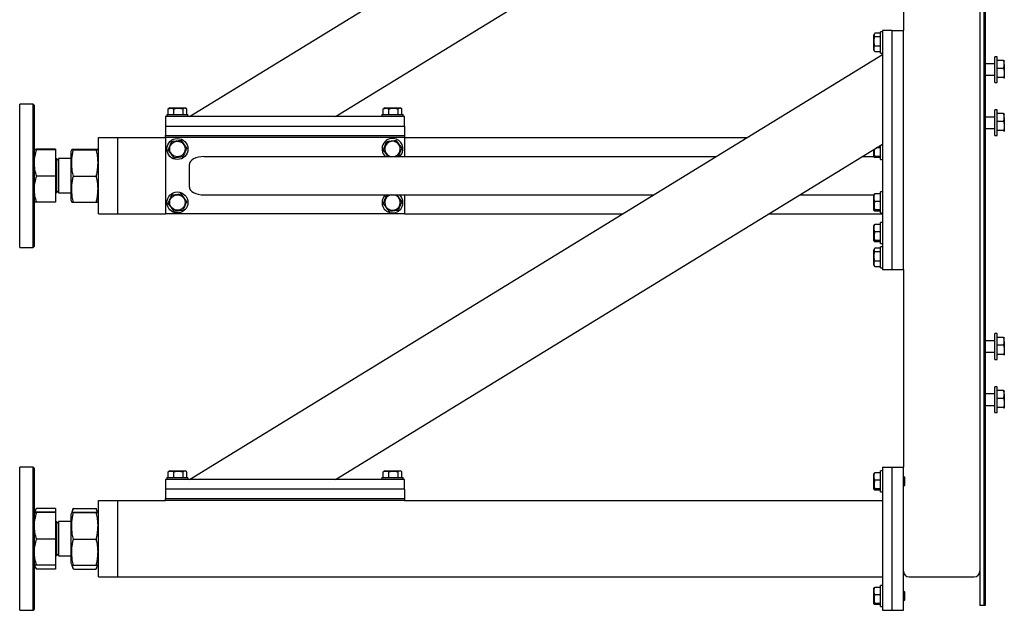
# Model space of a CAD drawing. Header units: millimetres. Extents: x 5 to 589, y 5 to 415.
# Tile 54 of 126: x 226 to 267, y 186 to 211. Entities that reach past the tile are written whole.
import ezdxf

# ---------------------------------------------------------------- set-up
doc = ezdxf.new("R2010")
doc.units = ezdxf.units.MM
doc.layers.add('TRAIT-FORT', color=4, linetype='Continuous', lineweight=25)

msp = doc.modelspace()

# ---------------------------------------------------------------- linework, layer by layer
at = {"layer": 'TRAIT-FORT', "color": 4, "linetype": 'Continuous', "lineweight": 25}
for p, q in [((232.729, 207.135), (252.801, 219.455)), ((238.846, 207.135), (258.918, 219.455)), ((262.609, 218.055), (262.609, 210.735)), ((265.809, 218.255), (265.809, 186.655)), ((265.969, 218.255), (265.969, 186.655)), ((265.969, 218.255), (265.969, 186.655)), ((266.029, 218.255), (266.029, 186.655)), ((261.396, 210.605), (261.369, 210.558)), ((261.369, 209.912), (261.369, 210.558)), ((261.649, 210.625), (261.409, 210.625)), ((261.729, 210.675), (261.649, 210.675)), ((261.649, 209.795), (261.649, 210.675)), ((262.129, 210.735), (261.729, 210.735)), ((261.729, 210.735), (261.729, 200.735)), ((262.129, 210.735), (262.129, 200.735)), ((262.129, 210.735), (262.609, 210.735)), ((262.609, 200.735), (262.609, 210.735)), ((261.649, 210.472), (261.409, 210.472)), ((232.729, 191.935), (261.729, 209.735)), ((261.369, 209.912), (261.396, 209.865)), ((261.409, 209.845), (261.398, 209.866)), ((261.649, 210.082), (261.409, 210.082)), ((261.649, 209.845), (261.409, 209.845)), ((261.649, 209.795), (261.729, 209.795)), ((266.429, 209.341), (266.029, 209.341)), ((266.529, 209.641), (266.429, 209.641)), ((266.429, 208.561), (266.429, 209.641)), ((266.529, 208.561), (266.529, 209.641)), ((266.797, 209.484), (266.529, 209.484)), ((266.829, 209.461), (266.828, 209.463)), ((266.829, 209.318), (266.829, 209.461)), ((266.829, 209.318), (266.829, 208.961)), ((266.797, 209.153), (266.529, 209.153)), ((266.829, 208.961), (266.829, 208.743)), ((266.029, 208.861), (266.429, 208.861)), ((266.429, 208.561), (266.529, 208.561)), ((266.797, 208.769), (266.529, 208.769)), ((266.829, 208.743), (266.827, 208.738)), ((266.828, 208.738), (266.829, 208.741)), ((226.189, 207.655), (225.629, 207.655)), ((225.629, 201.655), (225.629, 207.655)), ((226.229, 207.615), (226.189, 207.655)), ((226.189, 205.907), (226.189, 207.655)), ((226.229, 207.615), (226.229, 205.891)), ((231.84, 207.455), (231.86, 207.467)), ((231.84, 207.215), (231.84, 207.455)), ((231.906, 207.495), (231.859, 207.468)), ((231.906, 207.495), (232.552, 207.495)), ((232.076, 207.215), (232.076, 207.455)), ((232.466, 207.215), (232.466, 207.455)), ((232.599, 207.468), (232.552, 207.495)), ((232.619, 207.215), (232.619, 207.455)), ((240.84, 207.455), (240.86, 207.467)), ((240.84, 207.215), (240.84, 207.455)), ((240.906, 207.495), (240.859, 207.468)), ((240.906, 207.495), (241.552, 207.495)), ((241.076, 207.215), (241.076, 207.455)), ((241.466, 207.215), (241.466, 207.455)), ((241.599, 207.468), (241.552, 207.495)), ((241.619, 207.215), (241.619, 207.455)), ((266.529, 207.415), (266.429, 207.415)), ((266.429, 206.335), (266.429, 207.415)), ((266.529, 206.335), (266.529, 207.415)), ((266.797, 207.259), (266.529, 207.259)), ((266.829, 207.235), (266.828, 207.238)), ((231.729, 207.135), (231.729, 206.735)), ((241.729, 207.135), (231.729, 207.135)), ((231.789, 207.215), (231.789, 207.135)), ((231.789, 207.215), (232.669, 207.215)), ((232.669, 207.135), (232.669, 207.215)), ((240.789, 207.215), (240.789, 207.135)), ((240.789, 207.215), (241.669, 207.215)), ((241.669, 207.135), (241.669, 207.215)), ((241.729, 206.735), (241.729, 207.135)), ((266.429, 207.115), (266.029, 207.115)), ((266.797, 206.927), (266.529, 206.927)), ((266.829, 207.093), (266.829, 207.235)), ((266.829, 207.093), (266.829, 206.736)), ((231.729, 206.735), (231.729, 206.335)), ((231.729, 206.735), (241.729, 206.735)), ((241.729, 206.735), (241.729, 206.335)), ((266.029, 206.635), (266.429, 206.635)), ((266.797, 206.544), (266.529, 206.544)), ((266.829, 206.518), (266.827, 206.512)), ((266.828, 206.513), (266.829, 206.515)), ((266.829, 206.736), (266.829, 206.518)), ((228.929, 205.935), (228.929, 206.255)), ((228.929, 206.255), (229.729, 206.255)), ((229.729, 205.935), (229.729, 206.255)), ((229.729, 206.255), (231.729, 206.255)), ((231.729, 206.335), (241.729, 206.335)), ((231.729, 206.255), (231.729, 206.335)), ((241.729, 206.255), (231.729, 206.255)), ((231.729, 206.255), (231.729, 203.055)), ((241.729, 206.335), (241.729, 206.255)), ((241.729, 206.255), (256.059, 206.255)), ((241.729, 206.255), (241.729, 205.455)), ((266.429, 206.335), (266.529, 206.335)), ((226.189, 201.655), (226.189, 205.907)), ((226.229, 205.891), (226.229, 201.695)), ((227.121, 205.763), (226.327, 205.763)), ((227.121, 205.747), (226.327, 205.747)), ((227.121, 205.763), (227.121, 205.747)), ((227.121, 205.747), (227.121, 204.64)), ((227.129, 205.677), (227.121, 205.677)), ((227.129, 205.677), (227.129, 203.633)), ((227.806, 205.756), (227.769, 205.664)), ((227.769, 205.664), (227.769, 203.775)), ((227.875, 205.763), (228.824, 205.763)), ((227.875, 205.747), (228.824, 205.747)), ((228.929, 205.664), (228.892, 205.756)), ((228.929, 203.375), (228.929, 205.935)), ((229.729, 203.375), (229.729, 205.935)), ((238.846, 191.935), (261.729, 205.98)), ((261.369, 205.452), (261.369, 205.759)), ((261.649, 205.823), (261.474, 205.823)), ((261.649, 205.335), (261.649, 205.931)), ((227.256, 205.288), (227.169, 205.375)), ((227.169, 205.375), (227.169, 205.274)), ((227.169, 205.274), (227.169, 203.935)), ((227.769, 205.375), (227.256, 205.375)), ((227.256, 205.375), (227.256, 203.935)), ((233.341, 205.455), (254.756, 205.455)), ((260.873, 205.455), (261.369, 205.455)), ((261.369, 205.452), (261.38, 205.432)), ((261.649, 205.462), (261.409, 205.462)), ((261.649, 205.413), (261.409, 205.413)), ((261.649, 205.335), (261.729, 205.335)), ((232.729, 204.175), (232.729, 205.135)), ((227.121, 204.64), (226.327, 204.64)), ((227.121, 204.64), (227.121, 203.547)), ((227.875, 204.64), (228.824, 204.64)), ((227.169, 203.935), (227.256, 204.022)), ((261.729, 203.975), (261.649, 203.975)), ((261.649, 203.941), (261.649, 203.975)), ((261.649, 203.095), (261.649, 203.941)), ((227.121, 203.547), (226.327, 203.547)), ((227.121, 203.633), (227.129, 203.633)), ((227.256, 203.935), (227.769, 203.935)), ((227.769, 203.775), (227.769, 203.646)), ((227.769, 203.646), (227.806, 203.554)), ((227.875, 203.547), (228.824, 203.547)), ((228.892, 203.554), (228.929, 203.646)), ((233.341, 203.855), (252.149, 203.855)), ((240.992, 203.848), (241.047, 203.855)), ((241.729, 203.855), (241.729, 203.055)), ((258.267, 203.855), (261.369, 203.855)), ((261.38, 203.878), (261.369, 203.858)), ((261.369, 203.212), (261.369, 203.858)), ((261.649, 203.897), (261.409, 203.897)), ((261.649, 203.583), (261.409, 203.583)), ((228.929, 203.055), (228.929, 203.375)), ((229.729, 203.055), (229.729, 203.375)), ((261.369, 203.212), (261.38, 203.192)), ((261.649, 203.222), (261.409, 203.222)), ((261.649, 203.173), (261.409, 203.173)), ((228.929, 203.055), (229.729, 203.055)), ((229.729, 203.055), (231.729, 203.055)), ((241.729, 203.055), (231.729, 203.055)), ((241.729, 203.055), (250.846, 203.055)), ((256.963, 203.055), (261.729, 203.055)), ((261.649, 203.095), (261.729, 203.095)), ((261.38, 202.598), (261.369, 202.578)), ((261.369, 201.932), (261.369, 202.578)), ((261.649, 202.617), (261.409, 202.617)), ((261.649, 202.303), (261.409, 202.303)), ((261.729, 202.695), (261.649, 202.695)), ((261.649, 202.661), (261.649, 202.695)), ((261.649, 201.815), (261.649, 202.661)), ((261.369, 201.932), (261.38, 201.912)), ((261.649, 201.942), (261.409, 201.942)), ((261.649, 201.893), (261.409, 201.893)), ((225.629, 201.655), (226.189, 201.655)), ((226.189, 201.655), (226.229, 201.695)), ((261.396, 201.605), (261.369, 201.558)), ((261.369, 200.912), (261.369, 201.558)), ((261.649, 201.625), (261.409, 201.625)), ((261.649, 201.472), (261.409, 201.472)), ((261.649, 201.815), (261.729, 201.815)), ((261.729, 201.675), (261.649, 201.675)), ((261.649, 200.795), (261.649, 201.675)), ((261.649, 201.082), (261.409, 201.082)), ((261.369, 200.912), (261.396, 200.865)), ((261.409, 200.845), (261.398, 200.866)), ((261.649, 200.845), (261.409, 200.845)), ((261.649, 200.795), (261.729, 200.795)), ((261.729, 200.735), (262.129, 200.735)), ((262.129, 200.735), (262.609, 200.735)), ((262.609, 200.735), (262.609, 192.455)), ((266.529, 198.043), (266.429, 198.043)), ((266.429, 196.963), (266.429, 198.043)), ((266.529, 196.963), (266.529, 198.043)), ((266.797, 197.886), (266.529, 197.886)), ((266.829, 197.863), (266.828, 197.866)), ((266.829, 197.72), (266.829, 197.863)), ((266.429, 197.743), (266.029, 197.743)), ((266.797, 197.555), (266.529, 197.555)), ((266.829, 197.72), (266.829, 197.363)), ((266.829, 197.363), (266.829, 197.146)), ((266.029, 197.263), (266.429, 197.263)), ((266.429, 196.963), (266.529, 196.963)), ((266.797, 197.172), (266.529, 197.172)), ((266.829, 197.146), (266.827, 197.14)), ((266.828, 197.14), (266.829, 197.143)), ((266.529, 195.818), (266.429, 195.818)), ((266.429, 194.738), (266.429, 195.818)), ((266.529, 194.738), (266.529, 195.818)), ((266.429, 195.518), (266.029, 195.518)), ((266.797, 195.661), (266.529, 195.661)), ((266.797, 195.33), (266.529, 195.33)), ((266.829, 195.638), (266.828, 195.64)), ((266.829, 195.495), (266.829, 195.638)), ((266.829, 195.495), (266.829, 195.138)), ((266.029, 195.038), (266.429, 195.038)), ((266.797, 194.946), (266.529, 194.946)), ((266.829, 194.92), (266.827, 194.915)), ((266.828, 194.915), (266.829, 194.918)), ((266.829, 195.138), (266.829, 194.92)), ((266.429, 194.738), (266.529, 194.738)), ((226.189, 192.455), (225.629, 192.455)), ((225.629, 186.455), (225.629, 192.455)), ((226.229, 192.415), (226.189, 192.455)), ((226.189, 190.707), (226.189, 192.455)), ((226.229, 192.415), (226.229, 190.691)), ((261.729, 192.455), (261.729, 186.455)), ((261.729, 192.455), (262.129, 192.455)), ((262.129, 192.455), (262.129, 186.455)), ((262.129, 192.455), (262.609, 192.455)), ((262.609, 186.455), (262.609, 192.455)), ((231.789, 192.015), (231.789, 191.935)), ((231.789, 192.015), (232.669, 192.015)), ((231.84, 192.255), (231.86, 192.267)), ((231.84, 192.015), (231.84, 192.255)), ((231.906, 192.295), (231.859, 192.268)), ((231.906, 192.295), (232.552, 192.295)), ((232.076, 192.015), (232.076, 192.255)), ((232.466, 192.015), (232.466, 192.255)), ((232.599, 192.268), (232.552, 192.295)), ((232.619, 192.015), (232.619, 192.255)), ((232.669, 191.935), (232.669, 192.015)), ((240.789, 192.015), (240.789, 191.935)), ((240.789, 192.015), (241.669, 192.015)), ((240.84, 192.255), (240.86, 192.267)), ((240.84, 192.015), (240.84, 192.255)), ((240.906, 192.295), (240.859, 192.268)), ((240.906, 192.295), (241.552, 192.295)), ((241.076, 192.015), (241.076, 192.255)), ((241.466, 192.015), (241.466, 192.255)), ((241.599, 192.268), (241.552, 192.295)), ((241.619, 192.015), (241.619, 192.255)), ((241.669, 191.935), (241.669, 192.015)), ((261.38, 192.198), (261.369, 192.178)), ((261.369, 191.532), (261.369, 192.178)), ((261.649, 192.217), (261.409, 192.217)), ((261.729, 192.295), (261.649, 192.295)), ((261.649, 192.261), (261.649, 192.295)), ((261.649, 191.415), (261.649, 192.261)), ((262.621, 192.055), (262.609, 192.055)), ((262.649, 192.027), (262.621, 192.055)), ((262.621, 191.655), (262.621, 192.055)), ((262.649, 192.027), (262.649, 191.683)), ((231.729, 191.935), (231.729, 191.535)), ((241.729, 191.935), (231.729, 191.935)), ((241.729, 191.535), (241.729, 191.935)), ((261.649, 191.903), (261.409, 191.903)), ((262.609, 191.655), (262.621, 191.655)), ((262.621, 191.655), (262.649, 191.683)), ((241.729, 191.535), (231.729, 191.535)), ((231.729, 191.535), (231.729, 191.135)), ((241.729, 191.535), (241.729, 191.135)), ((261.369, 191.532), (261.38, 191.512)), ((261.649, 191.542), (261.409, 191.542)), ((261.649, 191.493), (261.409, 191.493)), ((261.649, 191.415), (261.729, 191.415)), ((228.929, 191.055), (229.729, 191.055)), ((228.929, 190.735), (228.929, 191.055)), ((229.729, 190.735), (229.729, 191.055)), ((229.729, 191.055), (231.729, 191.055)), ((231.729, 191.135), (241.729, 191.135)), ((231.729, 191.055), (231.729, 191.135)), ((241.729, 191.055), (231.729, 191.055)), ((241.729, 191.135), (241.729, 191.055)), ((241.729, 191.055), (261.729, 191.055)), ((226.189, 186.455), (226.189, 190.707)), ((226.323, 190.717), (226.229, 190.555)), ((226.229, 190.691), (226.229, 186.495)), ((226.323, 190.716), (226.327, 190.725)), ((227.121, 190.725), (226.327, 190.725)), ((227.121, 190.563), (226.327, 190.563)), ((227.121, 190.547), (226.327, 190.547)), ((227.121, 190.725), (227.121, 190.563)), ((227.121, 190.563), (227.121, 190.547)), ((227.121, 190.547), (227.121, 189.44)), ((227.129, 190.477), (227.121, 190.477)), ((227.129, 190.477), (227.129, 188.433)), ((227.806, 190.556), (227.769, 190.464)), ((227.769, 190.464), (227.769, 188.575)), ((227.871, 190.716), (227.806, 190.556)), ((227.875, 190.725), (227.871, 190.715)), ((227.875, 190.725), (228.824, 190.725)), ((227.875, 190.563), (228.824, 190.563)), ((227.875, 190.547), (228.824, 190.547)), ((228.827, 190.715), (228.824, 190.725)), ((228.891, 190.557), (228.827, 190.716)), ((228.929, 190.464), (228.892, 190.556)), ((228.929, 188.175), (228.929, 190.735)), ((229.729, 188.175), (229.729, 190.735)), ((227.256, 190.088), (227.169, 190.175)), ((227.169, 190.175), (227.169, 190.074)), ((227.169, 190.074), (227.169, 188.735)), ((227.769, 190.175), (227.256, 190.175)), ((227.256, 190.175), (227.256, 188.735)), ((227.121, 189.44), (226.327, 189.44)), ((227.121, 189.44), (227.121, 188.347)), ((227.875, 189.44), (228.824, 189.44)), ((227.169, 188.735), (227.256, 188.822)), ((227.256, 188.735), (227.769, 188.735)), ((226.229, 188.355), (226.323, 188.193)), ((227.121, 188.347), (226.327, 188.347)), ((227.121, 188.433), (227.129, 188.433)), ((227.121, 188.347), (227.121, 188.185)), ((227.769, 188.575), (227.769, 188.446)), ((227.769, 188.446), (227.806, 188.354)), ((227.806, 188.354), (227.871, 188.194)), ((227.875, 188.347), (228.824, 188.347)), ((228.827, 188.194), (228.892, 188.354)), ((228.892, 188.354), (228.929, 188.446)), ((227.121, 188.185), (226.327, 188.185)), ((227.875, 188.185), (228.824, 188.185)), ((228.929, 187.855), (228.929, 188.175)), ((229.729, 187.855), (229.729, 188.175)), ((228.929, 187.855), (229.729, 187.855)), ((229.729, 187.855), (261.729, 187.855)), ((261.729, 187.495), (261.649, 187.495)), ((261.649, 187.461), (261.649, 187.495)), ((261.649, 186.615), (261.649, 187.461)), ((262.849, 187.855), (265.569, 187.855)), ((261.38, 187.398), (261.369, 187.378)), ((261.369, 186.732), (261.369, 187.378)), ((261.649, 187.417), (261.409, 187.417)), ((261.649, 187.103), (261.409, 187.103)), ((262.621, 187.255), (262.609, 187.255)), ((262.649, 187.227), (262.621, 187.255)), ((262.621, 186.855), (262.621, 187.255)), ((262.649, 187.227), (262.649, 186.883)), ((261.369, 186.732), (261.38, 186.712)), ((261.649, 186.742), (261.409, 186.742)), ((261.649, 186.693), (261.409, 186.693)), ((262.609, 186.855), (262.621, 186.855)), ((262.621, 186.855), (262.649, 186.883)), ((265.969, 186.655), (265.809, 186.655)), ((266.029, 186.655), (265.969, 186.655)), ((225.629, 186.455), (226.189, 186.455)), ((226.189, 186.455), (226.229, 186.495)), ((261.649, 186.615), (261.729, 186.615)), ((261.729, 186.455), (262.129, 186.455)), ((262.129, 186.455), (262.609, 186.455))]:
    msp.add_line(p, q, dxfattribs=at)
for centre, radius in [((232.229, 205.775), 0.44), ((232.229, 205.775), 0.323), ((232.229, 203.535), 0.44), ((232.229, 203.535), 0.323)]:
    msp.add_circle(centre, radius, dxfattribs=at)
for centre, radius, start, end in [((241.229, 205.775), 0.44, 67.2765, 226.6582), ((241.229, 205.775), 0.323, 97.0938, 262.1849), ((241.229, 205.775), 0.323, 277.8151, 97.0938), ((241.229, 205.775), 0.44, 313.3418, 67.2765), ((227.169, 205.415), 0.04, 180, 270), ((227.169, 203.895), 0.04, 90, 180), ((241.229, 203.535), 0.44, 133.3418, 46.6582), ((241.229, 203.535), 0.323, 97.0938, 82.1849), ((227.169, 190.215), 0.04, 180, 270), ((227.169, 188.695), 0.04, 90, 180), ((262.849, 188.095), 0.24, 180, 270), ((265.569, 188.095), 0.24, 270, 0)]:
    msp.add_arc(centre, radius, start, end, dxfattribs=at)
for centre, start_param, end_param in [((233.341, 205.135), 1.570796, 3.141593), ((233.341, 204.175), 3.141593, 4.712389)]:
    msp.add_ellipse(centre, major_axis=(0.612, 0), ratio=0.523113, start_param=start_param, end_param=end_param, dxfattribs=at)
for points, knots in [([(261.409, 210.625), (261.401, 210.611), (261.383, 210.584), (261.376, 210.545), (261.386, 210.507), (261.401, 210.483), (261.409, 210.472)], [0, 0, 0, 0, 0.264605, 0.534948, 0.765343, 1, 1, 1, 1]), ([(261.409, 210.082), (261.397, 210.132), (261.377, 210.214), (261.379, 210.333), (261.393, 210.413), (261.406, 210.459), (261.409, 210.472)], [0, 0, 0, 0, 0.385549, 0.637642, 0.896546, 1, 1, 1, 1]), ([(261.409, 209.845), (261.401, 209.866), (261.383, 209.907), (261.376, 209.969), (261.386, 210.028), (261.401, 210.064), (261.409, 210.082)], [0, 0, 0, 0, 0.264605, 0.534948, 0.765343, 1, 1, 1, 1]), ([(266.829, 209.318), (266.829, 209.322), (266.829, 209.339), (266.827, 209.369), (266.818, 209.42), (266.805, 209.458), (266.797, 209.484)], [0, 0, 0, 0, 0.070068, 0.299868, 0.530929, 1, 1, 1, 1]), ([(266.797, 209.484), (266.801, 209.482), (266.808, 209.479), (266.817, 209.474), (266.824, 209.468), (266.828, 209.463), (266.829, 209.46), (266.829, 209.458)], [0, 0, 0, 0, 0.194733, 0.394387, 0.59459, 0.796857, 1, 1, 1, 1]), ([(266.797, 209.153), (266.802, 209.166), (266.811, 209.193), (266.821, 209.234), (266.828, 209.276), (266.829, 209.304), (266.829, 209.318)], [0, 0, 0, 0, 0.2472686, 0.4953626, 0.746874, 1, 1, 1, 1]), ([(266.797, 209.153), (266.802, 209.137), (266.811, 209.106), (266.821, 209.059), (266.828, 209.01), (266.829, 208.977), (266.829, 208.961)], [0, 0, 0, 0, 0.247269, 0.495363, 0.746874, 1, 1, 1, 1]), ([(266.829, 208.961), (266.829, 208.956), (266.829, 208.937), (266.827, 208.903), (266.818, 208.843), (266.805, 208.799), (266.797, 208.769)], [0, 0, 0, 0, 0.070068, 0.299868, 0.530929, 1, 1, 1, 1]), ([(266.797, 208.769), (266.801, 208.768), (266.808, 208.764), (266.817, 208.759), (266.824, 208.754), (266.828, 208.749), (266.829, 208.745), (266.829, 208.743)], [0, 0, 0, 0, 0.194733, 0.394387, 0.59459, 0.796857, 1, 1, 1, 1]), ([(231.84, 207.455), (231.86, 207.464), (231.902, 207.481), (231.963, 207.488), (232.022, 207.478), (232.058, 207.463), (232.076, 207.455)], [0, 0, 0, 0, 0.264605, 0.534948, 0.765343, 1, 1, 1, 1]), ([(232.076, 207.455), (232.126, 207.467), (232.208, 207.487), (232.327, 207.485), (232.407, 207.471), (232.453, 207.458), (232.466, 207.455)], [0, 0, 0, 0, 0.385549, 0.637642, 0.896546, 1, 1, 1, 1]), ([(232.619, 207.455), (232.605, 207.464), (232.579, 207.481), (232.539, 207.488), (232.501, 207.478), (232.478, 207.463), (232.466, 207.455)], [0, 0, 0, 0, 0.264605, 0.534948, 0.765343, 1, 1, 1, 1]), ([(240.84, 207.455), (240.86, 207.464), (240.902, 207.481), (240.963, 207.488), (241.022, 207.478), (241.058, 207.463), (241.076, 207.455)], [0, 0, 0, 0, 0.264605, 0.534948, 0.765343, 1, 1, 1, 1]), ([(241.076, 207.455), (241.126, 207.467), (241.208, 207.487), (241.327, 207.485), (241.407, 207.471), (241.453, 207.458), (241.466, 207.455)], [0, 0, 0, 0, 0.385549, 0.637642, 0.896546, 1, 1, 1, 1]), ([(241.619, 207.455), (241.605, 207.464), (241.579, 207.481), (241.539, 207.488), (241.501, 207.478), (241.478, 207.463), (241.466, 207.455)], [0, 0, 0, 0, 0.264605, 0.534948, 0.765343, 1, 1, 1, 1]), ([(266.829, 207.093), (266.829, 207.097), (266.829, 207.114), (266.827, 207.143), (266.818, 207.195), (266.805, 207.233), (266.797, 207.259)], [0, 0, 0, 0, 0.070068, 0.299868, 0.530929, 1, 1, 1, 1]), ([(266.797, 207.259), (266.801, 207.257), (266.808, 207.254), (266.817, 207.248), (266.824, 207.243), (266.828, 207.238), (266.829, 207.234), (266.829, 207.233)], [0, 0, 0, 0, 0.194733, 0.394387, 0.59459, 0.796857, 1, 1, 1, 1]), ([(266.797, 206.927), (266.802, 206.941), (266.811, 206.968), (266.821, 207.009), (266.828, 207.05), (266.829, 207.079), (266.829, 207.093)], [0, 0, 0, 0, 0.2472686, 0.4953626, 0.746874, 1, 1, 1, 1]), ([(266.797, 206.927), (266.802, 206.912), (266.811, 206.881), (266.821, 206.833), (266.828, 206.785), (266.829, 206.752), (266.829, 206.736)], [0, 0, 0, 0, 0.247269, 0.495363, 0.746874, 1, 1, 1, 1]), ([(266.829, 206.736), (266.829, 206.731), (266.829, 206.712), (266.827, 206.677), (266.818, 206.618), (266.805, 206.574), (266.797, 206.544)], [0, 0, 0, 0, 0.070068, 0.299868, 0.530929, 1, 1, 1, 1]), ([(266.797, 206.544), (266.801, 206.543), (266.808, 206.539), (266.817, 206.534), (266.824, 206.529), (266.828, 206.524), (266.829, 206.52), (266.829, 206.518)], [0, 0, 0, 0, 0.194733, 0.394387, 0.59459, 0.796857, 1, 1, 1, 1]), ([(231.84, 205.726), (231.853, 205.758), (231.88, 205.821), (231.919, 205.915), (231.957, 206.005), (231.981, 206.06), (231.992, 206.088)], [0, 0, 0, 0, 0.264605, 0.534948, 0.765343, 1, 1, 1, 1]), ([(231.992, 206.088), (232.042, 206.094), (232.124, 206.104), (232.243, 206.119), (232.323, 206.129), (232.369, 206.135), (232.382, 206.137)], [0, 0, 0, 0, 0.385549, 0.637642, 0.896546, 1, 1, 1, 1]), ([(232.619, 205.823), (232.598, 205.851), (232.557, 205.906), (232.495, 205.987), (232.436, 206.065), (232.4, 206.113), (232.382, 206.137)], [0, 0, 0, 0, 0.264605, 0.534948, 0.765343, 1, 1, 1, 1]), ([(240.84, 205.726), (240.853, 205.758), (240.88, 205.821), (240.919, 205.915), (240.957, 206.005), (240.981, 206.06), (240.992, 206.088)], [0, 0, 0, 0, 0.2646049, 0.5349477, 0.7653431, 1, 1, 1, 1]), ([(240.992, 206.088), (241.042, 206.094), (241.124, 206.104), (241.243, 206.119), (241.323, 206.129), (241.369, 206.135), (241.382, 206.137)], [0, 0, 0, 0, 0.385549, 0.637642, 0.896546, 1, 1, 1, 1]), ([(241.619, 205.823), (241.598, 205.851), (241.557, 205.906), (241.495, 205.987), (241.436, 206.065), (241.4, 206.113), (241.382, 206.137)], [0, 0, 0, 0, 0.264605, 0.534948, 0.765343, 1, 1, 1, 1]), ([(226.327, 205.763), (226.301, 205.761), (226.26, 205.759), (226.233, 205.757), (226.231, 205.756), (226.229, 205.755)], [0, 0, 0, 0, 0.495251, 0.746818, 1, 1, 1, 1]), ([(226.229, 205.755), (226.234, 205.754), (226.244, 205.751), (226.299, 205.748), (226.327, 205.747)], [0, 0, 0, 0, 0.494511, 1, 1, 1, 1]), ([(226.327, 205.747), (226.301, 205.657), (226.26, 205.522), (226.233, 205.335), (226.231, 205.241), (226.229, 205.193)], [0, 0, 0, 0, 0.495251, 0.746818, 1, 1, 1, 1]), ([(227.875, 205.747), (227.859, 205.748), (227.829, 205.75), (227.807, 205.753), (227.804, 205.756), (227.815, 205.758), (227.838, 205.76), (227.862, 205.762), (227.875, 205.763)], [0, 0, 0, 0, 0.202068, 0.3827, 0.555315, 0.692992, 0.838894, 1, 1, 1, 1]), ([(227.875, 204.64), (227.859, 204.714), (227.829, 204.854), (227.807, 205.059), (227.804, 205.242), (227.815, 205.412), (227.838, 205.576), (227.862, 205.688), (227.875, 205.747)], [0, 0, 0, 0, 0.202068, 0.3827, 0.555315, 0.692992, 0.838894, 1, 1, 1, 1]), ([(228.824, 205.763), (228.839, 205.762), (228.869, 205.76), (228.891, 205.757), (228.894, 205.754), (228.883, 205.752), (228.861, 205.75), (228.836, 205.748), (228.824, 205.747)], [0, 0, 0, 0, 0.202068, 0.3827, 0.555315, 0.692992, 0.838894, 1, 1, 1, 1]), ([(228.824, 205.747), (228.839, 205.673), (228.869, 205.533), (228.891, 205.327), (228.894, 205.145), (228.883, 204.975), (228.861, 204.811), (228.836, 204.698), (228.824, 204.64)], [0, 0, 0, 0, 0.202068, 0.3827, 0.555315, 0.692992, 0.838894, 1, 1, 1, 1]), ([(231.84, 205.726), (231.86, 205.699), (231.902, 205.644), (231.963, 205.563), (232.022, 205.485), (232.058, 205.437), (232.076, 205.413)], [0, 0, 0, 0, 0.264605, 0.534948, 0.765343, 1, 1, 1, 1]), ([(232.619, 205.823), (232.605, 205.792), (232.579, 205.729), (232.539, 205.635), (232.501, 205.545), (232.478, 205.49), (232.466, 205.462)], [0, 0, 0, 0, 0.264605, 0.534948, 0.765343, 1, 1, 1, 1]), ([(240.84, 205.726), (240.86, 205.699), (240.902, 205.644), (240.963, 205.563), (241.011, 205.499), (241.037, 205.465), (241.045, 205.455)], [0, 0, 0, 0, 0.305751, 0.618131, 0.884353, 1, 1, 1, 1]), ([(241.619, 205.823), (241.605, 205.792), (241.579, 205.729), (241.539, 205.635), (241.501, 205.545), (241.478, 205.49), (241.466, 205.462)], [0, 0, 0, 0, 0.264605, 0.534948, 0.765343, 1, 1, 1, 1]), ([(261.398, 205.777), (261.394, 205.761), (261.381, 205.713), (261.377, 205.635), (261.386, 205.545), (261.401, 205.49), (261.409, 205.462)], [0, 0, 0, 0, 0.15497, 0.465616, 0.73036, 1, 1, 1, 1]), ([(226.229, 205.193), (226.234, 205.101), (226.244, 204.913), (226.299, 204.731), (226.327, 204.64)], [0, 0, 0, 0, 0.494511, 1, 1, 1, 1]), ([(232.076, 205.413), (232.126, 205.419), (232.208, 205.43), (232.327, 205.444), (232.407, 205.454), (232.453, 205.46), (232.466, 205.462)], [0, 0, 0, 0, 0.385549, 0.637642, 0.896546, 1, 1, 1, 1]), ([(241.411, 205.455), (241.416, 205.456), (241.435, 205.458), (241.453, 205.46), (241.466, 205.462)], [0, 0, 0, 0, 0.277734, 1, 1, 1, 1]), ([(261.409, 205.413), (261.397, 205.419), (261.377, 205.43), (261.379, 205.444), (261.393, 205.454), (261.406, 205.46), (261.409, 205.462)], [0, 0, 0, 0, 0.385549, 0.637642, 0.896546, 1, 1, 1, 1]), ([(226.327, 204.64), (226.301, 204.551), (226.26, 204.417), (226.233, 204.234), (226.231, 204.14), (226.229, 204.093)], [0, 0, 0, 0, 0.495251, 0.746818, 1, 1, 1, 1]), ([(227.875, 203.547), (227.859, 203.62), (227.829, 203.758), (227.807, 203.961), (227.804, 204.142), (227.815, 204.309), (227.838, 204.471), (227.862, 204.582), (227.875, 204.64)], [0, 0, 0, 0, 0.202068, 0.3827, 0.555315, 0.692992, 0.838894, 1, 1, 1, 1]), ([(228.824, 204.64), (228.839, 204.567), (228.869, 204.429), (228.891, 204.226), (228.894, 204.045), (228.883, 203.878), (228.861, 203.716), (228.836, 203.605), (228.824, 203.547)], [0, 0, 0, 0, 0.202068, 0.3827, 0.555315, 0.692992, 0.838894, 1, 1, 1, 1]), ([(226.229, 204.093), (226.234, 204.002), (226.244, 203.817), (226.299, 203.638), (226.327, 203.547)], [0, 0, 0, 0, 0.4945107, 1, 1, 1, 1]), ([(226.327, 203.547), (226.301, 203.549), (226.26, 203.55), (226.233, 203.553), (226.231, 203.554), (226.229, 203.555)], [0, 0, 0, 0, 0.495251, 0.746818, 1, 1, 1, 1]), ([(227.808, 203.555), (227.807, 203.555), (227.805, 203.554), (227.816, 203.552), (227.837, 203.55), (227.862, 203.548), (227.875, 203.547)], [0, 0, 0, 0, 0.091747, 0.372947, 0.670947, 1, 1, 1, 1]), ([(228.824, 203.547), (228.839, 203.548), (228.869, 203.55), (228.89, 203.553), (228.89, 203.554), (228.89, 203.555)], [0, 0, 0, 0, 0.412744, 0.781701, 1, 1, 1, 1]), ([(231.84, 203.486), (231.853, 203.518), (231.88, 203.581), (231.919, 203.675), (231.957, 203.765), (231.981, 203.82), (231.992, 203.848)], [0, 0, 0, 0, 0.264605, 0.534948, 0.765343, 1, 1, 1, 1]), ([(231.992, 203.848), (232.042, 203.854), (232.124, 203.864), (232.243, 203.879), (232.323, 203.889), (232.369, 203.895), (232.382, 203.897)], [0, 0, 0, 0, 0.385549, 0.637642, 0.896546, 1, 1, 1, 1]), ([(232.619, 203.583), (232.598, 203.611), (232.557, 203.666), (232.495, 203.747), (232.436, 203.825), (232.4, 203.873), (232.382, 203.897)], [0, 0, 0, 0, 0.264605, 0.534948, 0.765343, 1, 1, 1, 1]), ([(232.619, 203.583), (232.605, 203.552), (232.579, 203.489), (232.539, 203.395), (232.501, 203.305), (232.478, 203.25), (232.466, 203.222)], [0, 0, 0, 0, 0.264605, 0.534948, 0.765343, 1, 1, 1, 1]), ([(240.84, 203.486), (240.853, 203.518), (240.88, 203.581), (240.919, 203.675), (240.957, 203.765), (240.981, 203.82), (240.992, 203.848)], [0, 0, 0, 0, 0.2646049, 0.5349477, 0.7653431, 1, 1, 1, 1]), ([(241.619, 203.583), (241.598, 203.611), (241.557, 203.666), (241.495, 203.747), (241.447, 203.811), (241.421, 203.845), (241.413, 203.855)], [0, 0, 0, 0, 0.305751, 0.618131, 0.884353, 1, 1, 1, 1]), ([(241.619, 203.583), (241.605, 203.552), (241.579, 203.489), (241.539, 203.395), (241.501, 203.305), (241.478, 203.25), (241.466, 203.222)], [0, 0, 0, 0, 0.264605, 0.534948, 0.765343, 1, 1, 1, 1]), ([(261.409, 203.583), (261.401, 203.611), (261.383, 203.666), (261.376, 203.747), (261.386, 203.825), (261.401, 203.873), (261.409, 203.897)], [0, 0, 0, 0, 0.264605, 0.534948, 0.765343, 1, 1, 1, 1]), ([(261.409, 203.583), (261.401, 203.552), (261.383, 203.489), (261.376, 203.395), (261.386, 203.305), (261.401, 203.25), (261.409, 203.222)], [0, 0, 0, 0, 0.264605, 0.534948, 0.765343, 1, 1, 1, 1]), ([(261.381, 203.878), (261.381, 203.878), (261.381, 203.883), (261.393, 203.889), (261.406, 203.895), (261.409, 203.897)], [0, 0, 0, 0, 0.082237, 0.737977, 1, 1, 1, 1]), ([(231.84, 203.486), (231.86, 203.459), (231.902, 203.404), (231.963, 203.323), (232.022, 203.245), (232.058, 203.197), (232.076, 203.173)], [0, 0, 0, 0, 0.264605, 0.534948, 0.765343, 1, 1, 1, 1]), ([(232.076, 203.173), (232.126, 203.179), (232.208, 203.19), (232.327, 203.204), (232.407, 203.214), (232.453, 203.22), (232.466, 203.222)], [0, 0, 0, 0, 0.385549, 0.637642, 0.896546, 1, 1, 1, 1]), ([(240.84, 203.486), (240.86, 203.459), (240.902, 203.404), (240.963, 203.323), (241.022, 203.245), (241.058, 203.197), (241.076, 203.173)], [0, 0, 0, 0, 0.264605, 0.534948, 0.765343, 1, 1, 1, 1]), ([(241.076, 203.173), (241.126, 203.179), (241.208, 203.19), (241.327, 203.204), (241.407, 203.214), (241.453, 203.22), (241.466, 203.222)], [0, 0, 0, 0, 0.385549, 0.637642, 0.896546, 1, 1, 1, 1]), ([(261.409, 203.173), (261.397, 203.179), (261.377, 203.19), (261.379, 203.204), (261.393, 203.214), (261.406, 203.22), (261.409, 203.222)], [0, 0, 0, 0, 0.385549, 0.637642, 0.896546, 1, 1, 1, 1]), ([(261.409, 202.303), (261.401, 202.331), (261.383, 202.386), (261.376, 202.467), (261.386, 202.545), (261.401, 202.593), (261.409, 202.617)], [0, 0, 0, 0, 0.264605, 0.534948, 0.765343, 1, 1, 1, 1]), ([(261.409, 202.303), (261.401, 202.272), (261.383, 202.209), (261.376, 202.115), (261.386, 202.025), (261.401, 201.97), (261.409, 201.942)], [0, 0, 0, 0, 0.264605, 0.534948, 0.765343, 1, 1, 1, 1]), ([(261.381, 202.598), (261.381, 202.598), (261.381, 202.603), (261.393, 202.609), (261.406, 202.615), (261.409, 202.617)], [0, 0, 0, 0, 0.082237, 0.737977, 1, 1, 1, 1]), ([(261.409, 201.893), (261.397, 201.899), (261.377, 201.91), (261.379, 201.924), (261.393, 201.934), (261.406, 201.94), (261.409, 201.942)], [0, 0, 0, 0, 0.385549, 0.637642, 0.896546, 1, 1, 1, 1]), ([(261.409, 201.625), (261.401, 201.611), (261.383, 201.584), (261.376, 201.545), (261.386, 201.507), (261.401, 201.483), (261.409, 201.472)], [0, 0, 0, 0, 0.264605, 0.534948, 0.765343, 1, 1, 1, 1]), ([(261.409, 201.082), (261.397, 201.132), (261.377, 201.214), (261.379, 201.333), (261.393, 201.413), (261.406, 201.459), (261.409, 201.472)], [0, 0, 0, 0, 0.385549, 0.637642, 0.896546, 1, 1, 1, 1]), ([(261.409, 200.845), (261.401, 200.866), (261.383, 200.907), (261.376, 200.969), (261.386, 201.028), (261.401, 201.064), (261.409, 201.082)], [0, 0, 0, 0, 0.264605, 0.534948, 0.765343, 1, 1, 1, 1]), ([(266.829, 197.72), (266.829, 197.724), (266.829, 197.741), (266.827, 197.771), (266.818, 197.823), (266.805, 197.861), (266.797, 197.886)], [0, 0, 0, 0, 0.070068, 0.299868, 0.530929, 1, 1, 1, 1]), ([(266.797, 197.886), (266.801, 197.884), (266.808, 197.881), (266.817, 197.876), (266.824, 197.871), (266.828, 197.865), (266.829, 197.862), (266.829, 197.86)], [0, 0, 0, 0, 0.194733, 0.394387, 0.59459, 0.796857, 1, 1, 1, 1]), ([(266.797, 197.555), (266.802, 197.568), (266.811, 197.595), (266.821, 197.636), (266.828, 197.678), (266.829, 197.706), (266.829, 197.72)], [0, 0, 0, 0, 0.2472686, 0.4953626, 0.746874, 1, 1, 1, 1]), ([(266.797, 197.555), (266.802, 197.539), (266.811, 197.508), (266.821, 197.461), (266.828, 197.412), (266.829, 197.38), (266.829, 197.363)], [0, 0, 0, 0, 0.247269, 0.495363, 0.746874, 1, 1, 1, 1]), ([(266.829, 197.363), (266.829, 197.359), (266.829, 197.339), (266.827, 197.305), (266.818, 197.245), (266.805, 197.201), (266.797, 197.172)], [0, 0, 0, 0, 0.070068, 0.299868, 0.530929, 1, 1, 1, 1]), ([(266.797, 197.172), (266.801, 197.17), (266.808, 197.167), (266.817, 197.162), (266.824, 197.156), (266.828, 197.151), (266.829, 197.147), (266.829, 197.146)], [0, 0, 0, 0, 0.194733, 0.394387, 0.59459, 0.796857, 1, 1, 1, 1]), ([(266.829, 195.495), (266.829, 195.499), (266.829, 195.516), (266.827, 195.546), (266.818, 195.597), (266.805, 195.635), (266.797, 195.661)], [0, 0, 0, 0, 0.070068, 0.299868, 0.530929, 1, 1, 1, 1]), ([(266.797, 195.661), (266.801, 195.659), (266.808, 195.656), (266.817, 195.651), (266.824, 195.645), (266.828, 195.64), (266.829, 195.637), (266.829, 195.635)], [0, 0, 0, 0, 0.194733, 0.394387, 0.59459, 0.796857, 1, 1, 1, 1]), ([(266.797, 195.33), (266.802, 195.343), (266.811, 195.37), (266.821, 195.411), (266.828, 195.453), (266.829, 195.481), (266.829, 195.495)], [0, 0, 0, 0, 0.2472686, 0.4953626, 0.746874, 1, 1, 1, 1]), ([(266.797, 195.33), (266.802, 195.314), (266.811, 195.283), (266.821, 195.236), (266.828, 195.187), (266.829, 195.154), (266.829, 195.138)], [0, 0, 0, 0, 0.247269, 0.495363, 0.746874, 1, 1, 1, 1]), ([(266.829, 195.138), (266.829, 195.133), (266.829, 195.114), (266.827, 195.08), (266.818, 195.02), (266.805, 194.976), (266.797, 194.946)], [0, 0, 0, 0, 0.070068, 0.299868, 0.530929, 1, 1, 1, 1]), ([(266.797, 194.946), (266.801, 194.945), (266.808, 194.941), (266.817, 194.936), (266.824, 194.931), (266.828, 194.926), (266.829, 194.922), (266.829, 194.92)], [0, 0, 0, 0, 0.194733, 0.394387, 0.59459, 0.796857, 1, 1, 1, 1]), ([(231.84, 192.255), (231.86, 192.264), (231.902, 192.281), (231.963, 192.288), (232.022, 192.278), (232.058, 192.263), (232.076, 192.255)], [0, 0, 0, 0, 0.264605, 0.534948, 0.765343, 1, 1, 1, 1]), ([(232.076, 192.255), (232.126, 192.267), (232.208, 192.287), (232.327, 192.285), (232.407, 192.271), (232.453, 192.258), (232.466, 192.255)], [0, 0, 0, 0, 0.3855495, 0.6376419, 0.8965462, 1, 1, 1, 1]), ([(232.619, 192.255), (232.605, 192.264), (232.579, 192.281), (232.539, 192.288), (232.501, 192.278), (232.478, 192.263), (232.466, 192.255)], [0, 0, 0, 0, 0.264605, 0.534948, 0.765343, 1, 1, 1, 1]), ([(240.84, 192.255), (240.86, 192.264), (240.902, 192.281), (240.963, 192.288), (241.022, 192.278), (241.058, 192.263), (241.076, 192.255)], [0, 0, 0, 0, 0.264605, 0.534948, 0.765343, 1, 1, 1, 1]), ([(241.076, 192.255), (241.126, 192.267), (241.208, 192.287), (241.327, 192.285), (241.407, 192.271), (241.453, 192.258), (241.466, 192.255)], [0, 0, 0, 0, 0.385549, 0.637642, 0.896546, 1, 1, 1, 1]), ([(241.619, 192.255), (241.605, 192.264), (241.579, 192.281), (241.539, 192.288), (241.501, 192.278), (241.478, 192.263), (241.466, 192.255)], [0, 0, 0, 0, 0.264605, 0.534948, 0.765343, 1, 1, 1, 1]), ([(261.409, 191.903), (261.401, 191.931), (261.383, 191.986), (261.376, 192.067), (261.386, 192.145), (261.401, 192.193), (261.409, 192.217)], [0, 0, 0, 0, 0.264605, 0.534948, 0.765343, 1, 1, 1, 1]), ([(261.381, 192.198), (261.381, 192.198), (261.381, 192.203), (261.393, 192.209), (261.406, 192.215), (261.409, 192.217)], [0, 0, 0, 0, 0.082237, 0.737977, 1, 1, 1, 1]), ([(261.409, 191.903), (261.401, 191.872), (261.383, 191.809), (261.376, 191.715), (261.386, 191.625), (261.401, 191.57), (261.409, 191.542)], [0, 0, 0, 0, 0.264605, 0.534948, 0.765343, 1, 1, 1, 1]), ([(261.409, 191.493), (261.397, 191.499), (261.377, 191.51), (261.379, 191.524), (261.393, 191.534), (261.406, 191.54), (261.409, 191.542)], [0, 0, 0, 0, 0.385549, 0.637642, 0.896546, 1, 1, 1, 1]), ([(226.327, 190.563), (226.301, 190.561), (226.26, 190.559), (226.233, 190.557), (226.231, 190.556), (226.229, 190.555)], [0, 0, 0, 0, 0.495251, 0.746818, 1, 1, 1, 1]), ([(226.229, 190.555), (226.234, 190.554), (226.244, 190.551), (226.299, 190.548), (226.327, 190.547)], [0, 0, 0, 0, 0.494511, 1, 1, 1, 1]), ([(226.327, 190.547), (226.301, 190.457), (226.26, 190.322), (226.233, 190.135), (226.231, 190.041), (226.229, 189.993)], [0, 0, 0, 0, 0.495251, 0.746818, 1, 1, 1, 1]), ([(226.327, 190.725), (226.299, 190.673), (226.268, 190.618), (226.255, 190.561), (226.254, 190.559)], [0, 0, 0, 0, 0.955136, 1, 1, 1, 1]), ([(227.875, 190.547), (227.859, 190.548), (227.829, 190.55), (227.807, 190.553), (227.804, 190.556), (227.815, 190.558), (227.838, 190.56), (227.862, 190.562), (227.875, 190.563)], [0, 0, 0, 0, 0.202068, 0.3827, 0.555315, 0.692992, 0.838894, 1, 1, 1, 1]), ([(227.875, 189.44), (227.859, 189.514), (227.829, 189.654), (227.807, 189.859), (227.804, 190.042), (227.815, 190.212), (227.838, 190.376), (227.862, 190.488), (227.875, 190.547)], [0, 0, 0, 0, 0.202068, 0.3827, 0.555315, 0.692992, 0.838894, 1, 1, 1, 1]), ([(227.824, 190.559), (227.829, 190.58), (227.841, 190.635), (227.862, 190.691), (227.875, 190.725)], [0, 0, 0, 0, 0.375349, 1, 1, 1, 1]), ([(228.824, 190.725), (228.84, 190.682), (228.862, 190.627), (228.871, 190.571), (228.873, 190.559)], [0, 0, 0, 0, 0.783639, 1, 1, 1, 1]), ([(228.824, 190.563), (228.839, 190.562), (228.869, 190.56), (228.891, 190.557), (228.894, 190.554), (228.883, 190.552), (228.861, 190.55), (228.836, 190.548), (228.824, 190.547)], [0, 0, 0, 0, 0.202068, 0.3827, 0.555315, 0.692992, 0.838894, 1, 1, 1, 1]), ([(228.824, 190.547), (228.839, 190.473), (228.869, 190.333), (228.891, 190.127), (228.894, 189.945), (228.883, 189.775), (228.861, 189.611), (228.836, 189.498), (228.824, 189.44)], [0, 0, 0, 0, 0.202068, 0.3827, 0.555315, 0.692992, 0.838894, 1, 1, 1, 1]), ([(226.229, 189.993), (226.234, 189.901), (226.244, 189.713), (226.299, 189.531), (226.327, 189.44)], [0, 0, 0, 0, 0.494511, 1, 1, 1, 1]), ([(226.327, 189.44), (226.301, 189.351), (226.26, 189.217), (226.233, 189.034), (226.231, 188.94), (226.229, 188.893)], [0, 0, 0, 0, 0.495251, 0.746818, 1, 1, 1, 1]), ([(227.875, 188.347), (227.859, 188.42), (227.829, 188.558), (227.807, 188.761), (227.804, 188.942), (227.815, 189.109), (227.838, 189.271), (227.862, 189.382), (227.875, 189.44)], [0, 0, 0, 0, 0.202068, 0.3827, 0.555315, 0.692992, 0.838894, 1, 1, 1, 1]), ([(228.824, 189.44), (228.839, 189.367), (228.869, 189.229), (228.891, 189.026), (228.894, 188.845), (228.883, 188.678), (228.861, 188.516), (228.836, 188.405), (228.824, 188.347)], [0, 0, 0, 0, 0.202068, 0.3827, 0.555315, 0.692992, 0.838894, 1, 1, 1, 1]), ([(226.229, 188.893), (226.234, 188.802), (226.244, 188.617), (226.299, 188.438), (226.327, 188.347)], [0, 0, 0, 0, 0.494511, 1, 1, 1, 1]), ([(226.327, 188.347), (226.301, 188.349), (226.26, 188.35), (226.233, 188.353), (226.231, 188.354), (226.229, 188.355)], [0, 0, 0, 0, 0.495251, 0.746818, 1, 1, 1, 1]), ([(226.253, 188.351), (226.254, 188.348), (226.263, 188.291), (226.296, 188.236), (226.327, 188.185)], [0, 0, 0, 0, 0.065227, 1, 1, 1, 1]), ([(227.808, 188.355), (227.807, 188.355), (227.805, 188.354), (227.816, 188.352), (227.837, 188.35), (227.862, 188.348), (227.875, 188.347)], [0, 0, 0, 0, 0.091747, 0.372947, 0.670947, 1, 1, 1, 1]), ([(227.871, 188.195), (227.856, 188.233), (227.835, 188.285), (227.826, 188.337), (227.824, 188.351)], [0, 0, 0, 0, 0.73605, 1, 1, 1, 1]), ([(228.824, 188.347), (228.839, 188.348), (228.869, 188.35), (228.89, 188.353), (228.89, 188.354), (228.89, 188.355)], [0, 0, 0, 0, 0.412744, 0.781701, 1, 1, 1, 1]), ([(228.876, 188.352), (228.871, 188.329), (228.859, 188.276), (228.839, 188.224), (228.827, 188.195)], [0, 0, 0, 0, 0.426746, 1, 1, 1, 1]), ([(261.409, 187.103), (261.401, 187.131), (261.383, 187.186), (261.376, 187.267), (261.386, 187.345), (261.401, 187.393), (261.409, 187.417)], [0, 0, 0, 0, 0.264605, 0.534948, 0.765343, 1, 1, 1, 1]), ([(261.409, 187.103), (261.401, 187.072), (261.383, 187.009), (261.376, 186.915), (261.386, 186.825), (261.401, 186.77), (261.409, 186.742)], [0, 0, 0, 0, 0.264605, 0.534948, 0.765343, 1, 1, 1, 1]), ([(261.381, 187.398), (261.381, 187.398), (261.381, 187.403), (261.393, 187.409), (261.406, 187.415), (261.409, 187.417)], [0, 0, 0, 0, 0.082237, 0.737977, 1, 1, 1, 1]), ([(261.409, 186.693), (261.397, 186.699), (261.377, 186.71), (261.379, 186.724), (261.393, 186.734), (261.406, 186.74), (261.409, 186.742)], [0, 0, 0, 0, 0.385549, 0.637642, 0.896546, 1, 1, 1, 1])]:
    msp.add_open_spline(points, degree=3, knots=knots, dxfattribs=at)

doc.saveas('drawing.dxf')
